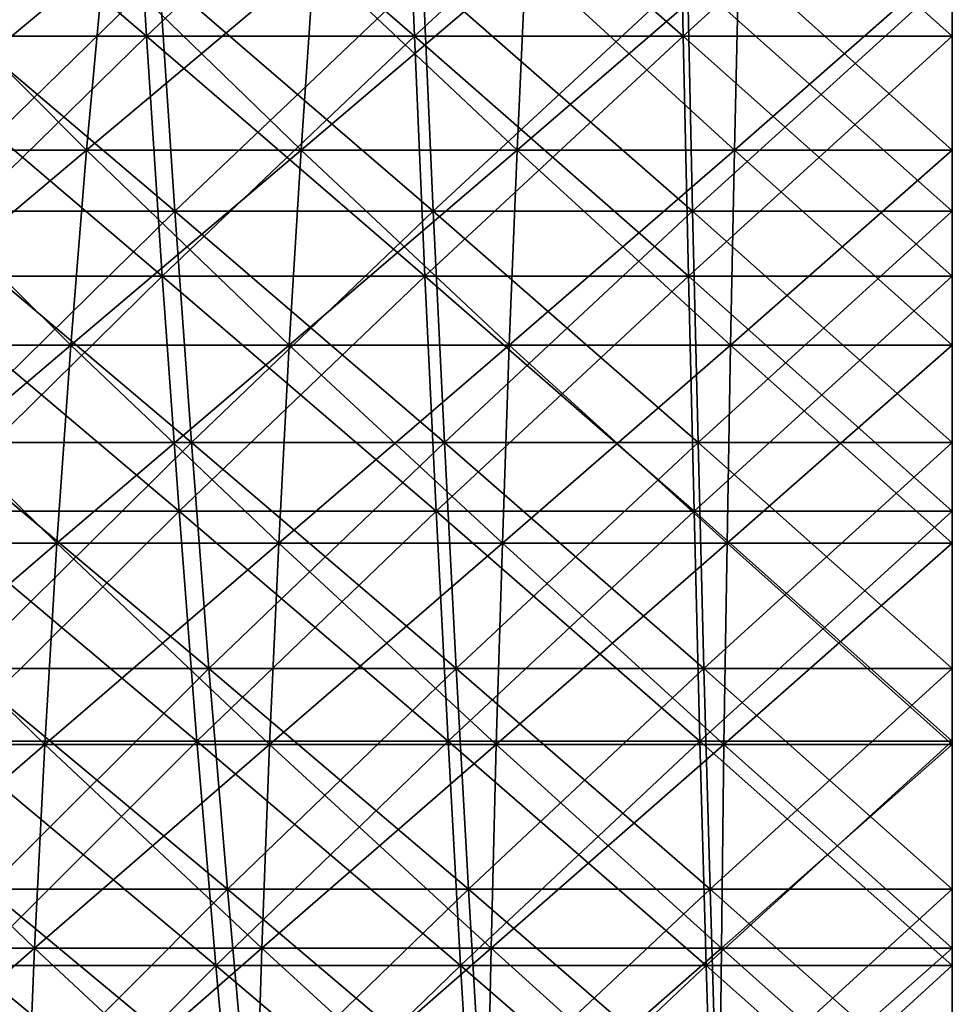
# Model space of a CAD drawing. Header units: millimetres. Extents: x -125 to 125, y 3898 to 4025.
# Tile 97 of 256: x -15 to 0, y 3950 to 3966. Entities that reach past the tile are written whole.
import ezdxf

# ---------------------------------------------------------------- set-up
doc = ezdxf.new("R2010")
doc.units = ezdxf.units.MM
doc.header["$LTSCALE"] = 2.2935
for name, color, linetype in [('2', 7, 'CONTINUOUS'), ('3', 7, 'CONTINUOUS'), ('4', 7, 'CONTINUOUS'), ('5', 7, 'CONTINUOUS'), ('6', 7, 'CONTINUOUS'), ('7', 7, 'CONTINUOUS')]:
    doc.layers.add(name, color=color, linetype=linetype)

msp = doc.modelspace()

# ---------------------------------------------------------------- linework, layer by layer
at = {"layer": '2', "color": 36, "linetype": 'Continuous', "true_color": 0x833d1e}
for points in [[(-17.208, 3965.627, 108.645), (-12.929, 3965.627, 109.237), (-17.525, 3969.553, 110.65), (-17.208, 3965.627, 108.645)], [(-17.525, 3969.553, 110.65), (-12.929, 3965.627, 109.237), (-13.168, 3969.553, 111.253), (-17.525, 3969.553, 110.65)], [(-12.929, 3965.627, 109.237), (-8.63, 3965.627, 109.66), (-13.168, 3969.553, 111.253), (-12.929, 3965.627, 109.237)], [(-13.168, 3969.553, 111.253), (-8.63, 3965.627, 109.66), (-8.79, 3969.553, 111.684), (-13.168, 3969.553, 111.253)], [(-8.63, 3965.627, 109.66), (-4.319, 3965.627, 109.915), (-8.79, 3969.553, 111.684), (-8.63, 3965.627, 109.66)], [(-8.79, 3969.553, 111.684), (-4.319, 3965.627, 109.915), (-4.398, 3969.553, 111.943), (-8.79, 3969.553, 111.684)], [(-4.319, 3965.627, 109.915), (0, 3965.627, 109.999), (-4.398, 3969.553, 111.943), (-4.319, 3965.627, 109.915)], [(-4.398, 3969.553, 111.943), (0, 3965.627, 109.999), (0, 3969.553, 112.029), (-4.398, 3969.553, 111.943)], [(-16.869, 3961.776, 106.504), (-12.674, 3961.776, 107.085), (-17.208, 3965.627, 108.645), (-16.869, 3961.776, 106.504)], [(-17.208, 3965.627, 108.645), (-12.674, 3961.776, 107.085), (-12.929, 3965.627, 109.237), (-17.208, 3965.627, 108.645)], [(-12.674, 3961.776, 107.085), (-8.46, 3961.776, 107.5), (-12.929, 3965.627, 109.237), (-12.674, 3961.776, 107.085)], [(-12.929, 3965.627, 109.237), (-8.46, 3961.776, 107.5), (-8.63, 3965.627, 109.66), (-12.929, 3965.627, 109.237)], [(-8.46, 3961.776, 107.5), (-4.233, 3961.776, 107.749), (-8.63, 3965.627, 109.66), (-8.46, 3961.776, 107.5)], [(-8.63, 3965.627, 109.66), (-4.233, 3961.776, 107.749), (-4.319, 3965.627, 109.915), (-8.63, 3965.627, 109.66)], [(-4.233, 3961.776, 107.749), (0, 3961.776, 107.832), (-4.319, 3965.627, 109.915), (-4.233, 3961.776, 107.749)], [(-4.319, 3965.627, 109.915), (0, 3961.776, 107.832), (0, 3965.627, 109.999), (-4.319, 3965.627, 109.915)], [(-16.508, 3958.004, 104.23), (-12.404, 3958.004, 104.798), (-16.869, 3961.776, 106.504), (-16.508, 3958.004, 104.23)], [(-16.869, 3961.776, 106.504), (-12.404, 3958.004, 104.798), (-12.674, 3961.776, 107.085), (-16.869, 3961.776, 106.504)], [(-12.404, 3958.004, 104.798), (-8.28, 3958.004, 105.204), (-12.674, 3961.776, 107.085), (-12.404, 3958.004, 104.798)], [(-12.674, 3961.776, 107.085), (-8.28, 3958.004, 105.204), (-8.46, 3961.776, 107.5), (-12.674, 3961.776, 107.085)], [(-8.28, 3958.004, 105.204), (-4.143, 3958.004, 105.448), (-8.46, 3961.776, 107.5), (-8.28, 3958.004, 105.204)], [(-8.46, 3961.776, 107.5), (-4.143, 3958.004, 105.448), (-4.233, 3961.776, 107.749), (-8.46, 3961.776, 107.5)], [(-4.143, 3958.004, 105.448), (0, 3958.004, 105.53), (-4.233, 3961.776, 107.749), (-4.143, 3958.004, 105.448)], [(-4.233, 3961.776, 107.749), (0, 3958.004, 105.53), (0, 3961.776, 107.832), (-4.233, 3961.776, 107.749)], [(-16.128, 3954.316, 101.826), (-12.118, 3954.316, 102.381), (-16.508, 3958.004, 104.23), (-16.128, 3954.316, 101.826)], [(-16.508, 3958.004, 104.23), (-12.118, 3954.316, 102.381), (-12.404, 3958.004, 104.798), (-16.508, 3958.004, 104.23)], [(-12.118, 3954.316, 102.381), (-8.089, 3954.316, 102.778), (-12.404, 3958.004, 104.798), (-12.118, 3954.316, 102.381)], [(-12.404, 3958.004, 104.798), (-8.089, 3954.316, 102.778), (-8.28, 3958.004, 105.204), (-12.404, 3958.004, 104.798)], [(-8.089, 3954.316, 102.778), (-4.048, 3954.316, 103.016), (-8.28, 3958.004, 105.204), (-8.089, 3954.316, 102.778)], [(-8.28, 3958.004, 105.204), (-4.048, 3954.316, 103.016), (-4.143, 3958.004, 105.448), (-8.28, 3958.004, 105.204)], [(-4.048, 3954.316, 103.016), (0, 3954.316, 103.096), (-4.143, 3958.004, 105.448), (-4.048, 3954.316, 103.016)], [(-4.143, 3958.004, 105.448), (0, 3954.316, 103.096), (0, 3958.004, 105.53), (-4.143, 3958.004, 105.448)], [(-15.727, 3950.715, 99.295), (-11.816, 3950.715, 99.836), (-16.128, 3954.316, 101.826), (-15.727, 3950.715, 99.295)], [(-16.128, 3954.316, 101.826), (-11.816, 3950.715, 99.836), (-12.118, 3954.316, 102.381), (-16.128, 3954.316, 101.826)], [(-11.816, 3950.715, 99.836), (-7.888, 3950.715, 100.223), (-12.118, 3954.316, 102.381), (-11.816, 3950.715, 99.836)], [(-12.118, 3954.316, 102.381), (-7.888, 3950.715, 100.223), (-8.089, 3954.316, 102.778), (-12.118, 3954.316, 102.381)], [(-7.888, 3950.715, 100.223), (-3.947, 3950.715, 100.455), (-8.089, 3954.316, 102.778), (-7.888, 3950.715, 100.223)], [(-8.089, 3954.316, 102.778), (-3.947, 3950.715, 100.455), (-4.048, 3954.316, 103.016), (-8.089, 3954.316, 102.778)], [(-3.947, 3950.715, 100.455), (0, 3950.715, 100.533), (-4.048, 3954.316, 103.016), (-3.947, 3950.715, 100.455)], [(-4.048, 3954.316, 103.016), (0, 3950.715, 100.533), (0, 3954.316, 103.096), (-4.048, 3954.316, 103.016)], [(-15.306, 3947.208, 96.639), (-11.5, 3947.208, 97.166), (-15.727, 3950.715, 99.295), (-15.306, 3947.208, 96.639)], [(-15.727, 3950.715, 99.295), (-11.5, 3947.208, 97.166), (-11.816, 3950.715, 99.836), (-15.727, 3950.715, 99.295)], [(-11.5, 3947.208, 97.166), (-7.677, 3947.208, 97.542), (-11.816, 3950.715, 99.836), (-11.5, 3947.208, 97.166)], [(-11.816, 3950.715, 99.836), (-7.677, 3947.208, 97.542), (-7.888, 3950.715, 100.223), (-11.816, 3950.715, 99.836)], [(-7.677, 3947.208, 97.542), (-3.841, 3947.208, 97.769), (-7.888, 3950.715, 100.223), (-7.677, 3947.208, 97.542)], [(-7.888, 3950.715, 100.223), (-3.841, 3947.208, 97.769), (-3.947, 3950.715, 100.455), (-7.888, 3950.715, 100.223)], [(-3.841, 3947.208, 97.769), (0, 3947.208, 97.844), (-3.947, 3950.715, 100.455), (-3.841, 3947.208, 97.769)], [(-3.947, 3950.715, 100.455), (0, 3947.208, 97.844), (0, 3950.715, 100.533), (-3.947, 3950.715, 100.455)]]:
    msp.add_3dface(points, dxfattribs=at)
at = {"layer": '3', "color": 36, "linetype": 'Continuous', "true_color": 0x833d1e}
for points in [[(-13.168, 3969.553, -111.253), (-17.208, 3965.627, -108.645), (-17.525, 3969.553, -110.65), (-13.168, 3969.553, -111.253)], [(-12.929, 3965.627, -109.237), (-17.208, 3965.627, -108.645), (-13.168, 3969.553, -111.253), (-12.929, 3965.627, -109.237)], [(-8.79, 3969.553, -111.684), (-12.929, 3965.627, -109.237), (-13.168, 3969.553, -111.253), (-8.79, 3969.553, -111.684)], [(-8.63, 3965.627, -109.66), (-12.929, 3965.627, -109.237), (-8.79, 3969.553, -111.684), (-8.63, 3965.627, -109.66)], [(-4.398, 3969.553, -111.943), (-8.63, 3965.627, -109.66), (-8.79, 3969.553, -111.684), (-4.398, 3969.553, -111.943)], [(-4.319, 3965.627, -109.915), (-8.63, 3965.627, -109.66), (-4.398, 3969.553, -111.943), (-4.319, 3965.627, -109.915)], [(0, 3969.553, -112.029), (-4.319, 3965.627, -109.915), (-4.398, 3969.553, -111.943), (0, 3969.553, -112.029)], [(0, 3965.627, -109.999), (-4.319, 3965.627, -109.915), (0, 3969.553, -112.029), (0, 3965.627, -109.999)], [(-12.929, 3965.627, -109.237), (-16.869, 3961.776, -106.504), (-17.208, 3965.627, -108.645), (-12.929, 3965.627, -109.237)], [(-12.674, 3961.776, -107.085), (-16.869, 3961.776, -106.504), (-12.929, 3965.627, -109.237), (-12.674, 3961.776, -107.085)], [(-8.63, 3965.627, -109.66), (-12.674, 3961.776, -107.085), (-12.929, 3965.627, -109.237), (-8.63, 3965.627, -109.66)], [(-8.46, 3961.776, -107.5), (-12.674, 3961.776, -107.085), (-8.63, 3965.627, -109.66), (-8.46, 3961.776, -107.5)], [(-4.319, 3965.627, -109.915), (-8.46, 3961.776, -107.5), (-8.63, 3965.627, -109.66), (-4.319, 3965.627, -109.915)], [(-4.233, 3961.776, -107.749), (-8.46, 3961.776, -107.5), (-4.319, 3965.627, -109.915), (-4.233, 3961.776, -107.749)], [(0, 3965.627, -109.999), (-4.233, 3961.776, -107.749), (-4.319, 3965.627, -109.915), (0, 3965.627, -109.999)], [(0, 3961.776, -107.832), (-4.233, 3961.776, -107.749), (0, 3965.627, -109.999), (0, 3961.776, -107.832)], [(-12.674, 3961.776, -107.085), (-16.508, 3958.004, -104.23), (-16.869, 3961.776, -106.504), (-12.674, 3961.776, -107.085)], [(-12.404, 3958.004, -104.798), (-16.508, 3958.004, -104.23), (-12.674, 3961.776, -107.085), (-12.404, 3958.004, -104.798)], [(-8.46, 3961.776, -107.5), (-12.404, 3958.004, -104.798), (-12.674, 3961.776, -107.085), (-8.46, 3961.776, -107.5)], [(-8.28, 3958.004, -105.204), (-12.404, 3958.004, -104.798), (-8.46, 3961.776, -107.5), (-8.28, 3958.004, -105.204)], [(-4.233, 3961.776, -107.749), (-8.28, 3958.004, -105.204), (-8.46, 3961.776, -107.5), (-4.233, 3961.776, -107.749)], [(-4.143, 3958.004, -105.448), (-8.28, 3958.004, -105.204), (-4.233, 3961.776, -107.749), (-4.143, 3958.004, -105.448)], [(0, 3961.776, -107.832), (-4.143, 3958.004, -105.448), (-4.233, 3961.776, -107.749), (0, 3961.776, -107.832)], [(0, 3958.004, -105.53), (-4.143, 3958.004, -105.448), (0, 3961.776, -107.832), (0, 3958.004, -105.53)], [(-12.404, 3958.004, -104.798), (-16.128, 3954.316, -101.826), (-16.508, 3958.004, -104.23), (-12.404, 3958.004, -104.798)], [(-12.118, 3954.316, -102.381), (-16.128, 3954.316, -101.826), (-12.404, 3958.004, -104.798), (-12.118, 3954.316, -102.381)], [(-8.28, 3958.004, -105.204), (-12.118, 3954.316, -102.381), (-12.404, 3958.004, -104.798), (-8.28, 3958.004, -105.204)], [(-8.089, 3954.316, -102.778), (-12.118, 3954.316, -102.381), (-8.28, 3958.004, -105.204), (-8.089, 3954.316, -102.778)], [(-4.143, 3958.004, -105.448), (-8.089, 3954.316, -102.778), (-8.28, 3958.004, -105.204), (-4.143, 3958.004, -105.448)], [(-4.048, 3954.316, -103.016), (-8.089, 3954.316, -102.778), (-4.143, 3958.004, -105.448), (-4.048, 3954.316, -103.016)], [(0, 3958.004, -105.53), (-4.048, 3954.316, -103.016), (-4.143, 3958.004, -105.448), (0, 3958.004, -105.53)], [(0, 3954.316, -103.096), (-4.048, 3954.316, -103.016), (0, 3958.004, -105.53), (0, 3954.316, -103.096)], [(-12.118, 3954.316, -102.381), (-15.727, 3950.715, -99.295), (-16.128, 3954.316, -101.826), (-12.118, 3954.316, -102.381)], [(-11.816, 3950.715, -99.836), (-15.727, 3950.715, -99.295), (-12.118, 3954.316, -102.381), (-11.816, 3950.715, -99.836)], [(-8.089, 3954.316, -102.778), (-11.816, 3950.715, -99.836), (-12.118, 3954.316, -102.381), (-8.089, 3954.316, -102.778)], [(-7.888, 3950.715, -100.223), (-11.816, 3950.715, -99.836), (-8.089, 3954.316, -102.778), (-7.888, 3950.715, -100.223)], [(-4.048, 3954.316, -103.016), (-7.888, 3950.715, -100.223), (-8.089, 3954.316, -102.778), (-4.048, 3954.316, -103.016)], [(-3.947, 3950.715, -100.455), (-7.888, 3950.715, -100.223), (-4.048, 3954.316, -103.016), (-3.947, 3950.715, -100.455)], [(0, 3954.316, -103.096), (-3.947, 3950.715, -100.455), (-4.048, 3954.316, -103.016), (0, 3954.316, -103.096)], [(0, 3950.715, -100.533), (-3.947, 3950.715, -100.455), (0, 3954.316, -103.096), (0, 3950.715, -100.533)], [(-11.816, 3950.715, -99.836), (-15.306, 3947.208, -96.639), (-15.727, 3950.715, -99.295), (-11.816, 3950.715, -99.836)], [(-11.5, 3947.208, -97.166), (-15.306, 3947.208, -96.639), (-11.816, 3950.715, -99.836), (-11.5, 3947.208, -97.166)], [(-7.888, 3950.715, -100.223), (-11.5, 3947.208, -97.166), (-11.816, 3950.715, -99.836), (-7.888, 3950.715, -100.223)], [(-7.677, 3947.208, -97.542), (-11.5, 3947.208, -97.166), (-7.888, 3950.715, -100.223), (-7.677, 3947.208, -97.542)], [(-3.947, 3950.715, -100.455), (-7.677, 3947.208, -97.542), (-7.888, 3950.715, -100.223), (-3.947, 3950.715, -100.455)], [(-3.841, 3947.208, -97.769), (-7.677, 3947.208, -97.542), (-3.947, 3950.715, -100.455), (-3.841, 3947.208, -97.769)], [(0, 3950.715, -100.533), (-3.841, 3947.208, -97.769), (-3.947, 3950.715, -100.455), (0, 3950.715, -100.533)], [(0, 3947.208, -97.844), (-3.841, 3947.208, -97.769), (0, 3950.715, -100.533), (0, 3947.208, -97.844)]]:
    msp.add_3dface(points, dxfattribs=at)
at = {"layer": '4', "color": 36, "linetype": 'Continuous', "true_color": 0x833d1e}
for points in [[(-16.602, 3962.819, -104.818), (-12.474, 3962.819, -105.389), (-16.935, 3966.607, -106.923), (-16.602, 3962.819, -104.818)], [(-16.935, 3966.607, -106.923), (-12.474, 3962.819, -105.389), (-12.724, 3966.607, -107.505), (-16.935, 3966.607, -106.923)], [(-12.474, 3962.819, -105.389), (-8.326, 3962.819, -105.798), (-12.724, 3966.607, -107.505), (-12.474, 3962.819, -105.389)], [(-12.724, 3966.607, -107.505), (-8.326, 3962.819, -105.798), (-8.494, 3966.607, -107.922), (-12.724, 3966.607, -107.505)], [(-8.326, 3962.819, -105.798), (-4.166, 3962.819, -106.043), (-8.494, 3966.607, -107.922), (-8.326, 3962.819, -105.798)], [(-8.494, 3966.607, -107.922), (-4.166, 3962.819, -106.043), (-4.25, 3966.607, -108.172), (-8.494, 3966.607, -107.922)], [(-4.166, 3962.819, -106.043), (0, 3962.819, -106.125), (-4.25, 3966.607, -108.172), (-4.166, 3962.819, -106.043)], [(-4.25, 3966.607, -108.172), (0, 3962.819, -106.125), (0, 3966.607, -108.256), (-4.25, 3966.607, -108.172)], [(-16.248, 3959.109, -102.583), (-12.208, 3959.109, -103.142), (-16.602, 3962.819, -104.818), (-16.248, 3959.109, -102.583)], [(-16.602, 3962.819, -104.818), (-12.208, 3959.109, -103.142), (-12.474, 3962.819, -105.389), (-16.602, 3962.819, -104.818)], [(-12.208, 3959.109, -103.142), (-8.149, 3959.109, -103.542), (-12.474, 3962.819, -105.389), (-12.208, 3959.109, -103.142)], [(-12.474, 3962.819, -105.389), (-8.149, 3959.109, -103.542), (-8.326, 3962.819, -105.798), (-12.474, 3962.819, -105.389)], [(-8.149, 3959.109, -103.542), (-4.078, 3959.109, -103.782), (-8.326, 3962.819, -105.798), (-8.149, 3959.109, -103.542)], [(-8.326, 3962.819, -105.798), (-4.078, 3959.109, -103.782), (-4.166, 3962.819, -106.043), (-8.326, 3962.819, -105.798)], [(-4.078, 3959.109, -103.782), (0, 3959.109, -103.862), (-4.166, 3962.819, -106.043), (-4.078, 3959.109, -103.782)], [(-4.166, 3962.819, -106.043), (0, 3959.109, -103.862), (0, 3962.819, -106.125), (-4.166, 3962.819, -106.043)], [(-15.873, 3955.48, -100.22), (-11.926, 3955.48, -100.766), (-16.248, 3959.109, -102.583), (-15.873, 3955.48, -100.22)], [(-16.248, 3959.109, -102.583), (-11.926, 3955.48, -100.766), (-12.208, 3959.109, -103.142), (-16.248, 3959.109, -102.583)], [(-11.926, 3955.48, -100.766), (-7.961, 3955.48, -101.157), (-12.208, 3959.109, -103.142), (-11.926, 3955.48, -100.766)], [(-12.208, 3959.109, -103.142), (-7.961, 3955.48, -101.157), (-8.149, 3959.109, -103.542), (-12.208, 3959.109, -103.142)], [(-7.961, 3955.48, -101.157), (-3.984, 3955.48, -101.391), (-8.149, 3959.109, -103.542), (-7.961, 3955.48, -101.157)], [(-8.149, 3959.109, -103.542), (-3.984, 3955.48, -101.391), (-4.078, 3959.109, -103.782), (-8.149, 3959.109, -103.542)], [(-3.984, 3955.48, -101.391), (0, 3955.48, -101.469), (-4.078, 3959.109, -103.782), (-3.984, 3955.48, -101.391)], [(-4.078, 3959.109, -103.782), (0, 3955.48, -101.469), (0, 3959.109, -103.862), (-4.078, 3959.109, -103.782)], [(-15.479, 3951.939, -97.732), (-11.63, 3951.939, -98.264), (-15.873, 3955.48, -100.22), (-15.479, 3951.939, -97.732)], [(-15.873, 3955.48, -100.22), (-11.63, 3951.939, -98.264), (-11.926, 3955.48, -100.766), (-15.873, 3955.48, -100.22)], [(-11.63, 3951.939, -98.264), (-7.764, 3951.939, -98.645), (-11.926, 3955.48, -100.766), (-11.63, 3951.939, -98.264)], [(-11.926, 3955.48, -100.766), (-7.764, 3951.939, -98.645), (-7.961, 3955.48, -101.157), (-11.926, 3955.48, -100.766)], [(-7.764, 3951.939, -98.645), (-3.885, 3951.939, -98.874), (-7.961, 3955.48, -101.157), (-7.764, 3951.939, -98.645)], [(-7.961, 3955.48, -101.157), (-3.885, 3951.939, -98.874), (-3.984, 3955.48, -101.391), (-7.961, 3955.48, -101.157)], [(-3.885, 3951.939, -98.874), (0, 3951.939, -98.95), (-3.984, 3955.48, -101.391), (-3.885, 3951.939, -98.874)], [(-3.984, 3955.48, -101.391), (0, 3951.939, -98.95), (0, 3955.48, -101.469), (-3.984, 3955.48, -101.391)], [(-15.066, 3948.489, -95.121), (-11.32, 3948.489, -95.64), (-15.479, 3951.939, -97.732), (-15.066, 3948.489, -95.121)], [(-15.479, 3951.939, -97.732), (-11.32, 3948.489, -95.64), (-11.63, 3951.939, -98.264), (-15.479, 3951.939, -97.732)], [(-11.32, 3948.489, -95.64), (-7.556, 3948.489, -96.01), (-11.63, 3951.939, -98.264), (-11.32, 3948.489, -95.64)], [(-11.63, 3951.939, -98.264), (-7.556, 3948.489, -96.01), (-7.764, 3951.939, -98.645), (-11.63, 3951.939, -98.264)], [(-7.556, 3948.489, -96.01), (-3.781, 3948.489, -96.233), (-7.764, 3951.939, -98.645), (-7.556, 3948.489, -96.01)], [(-7.764, 3951.939, -98.645), (-3.781, 3948.489, -96.233), (-3.885, 3951.939, -98.874), (-7.764, 3951.939, -98.645)], [(-3.781, 3948.489, -96.233), (0, 3948.489, -96.307), (-3.885, 3951.939, -98.874), (-3.781, 3948.489, -96.233)], [(-3.885, 3951.939, -98.874), (0, 3948.489, -96.307), (0, 3951.939, -98.95), (-3.885, 3951.939, -98.874)]]:
    msp.add_3dface(points, dxfattribs=at)
at = {"layer": '5', "color": 36, "linetype": 'Continuous', "true_color": 0x833d1e}
for points in [[(-12.724, 3966.607, 107.505), (-16.602, 3962.819, 104.818), (-16.935, 3966.607, 106.923), (-12.724, 3966.607, 107.505)], [(-12.474, 3962.819, 105.389), (-16.602, 3962.819, 104.818), (-12.724, 3966.607, 107.505), (-12.474, 3962.819, 105.389)], [(-8.494, 3966.607, 107.922), (-12.474, 3962.819, 105.389), (-12.724, 3966.607, 107.505), (-8.494, 3966.607, 107.922)], [(-8.326, 3962.819, 105.798), (-12.474, 3962.819, 105.389), (-8.494, 3966.607, 107.922), (-8.326, 3962.819, 105.798)], [(-4.25, 3966.607, 108.172), (-8.326, 3962.819, 105.798), (-8.494, 3966.607, 107.922), (-4.25, 3966.607, 108.172)], [(-4.166, 3962.819, 106.043), (-8.326, 3962.819, 105.798), (-4.25, 3966.607, 108.172), (-4.166, 3962.819, 106.043)], [(0, 3966.607, 108.256), (-4.166, 3962.819, 106.043), (-4.25, 3966.607, 108.172), (0, 3966.607, 108.256)], [(0, 3962.819, 106.125), (-4.166, 3962.819, 106.043), (0, 3966.607, 108.256), (0, 3962.819, 106.125)], [(-12.474, 3962.819, 105.389), (-16.248, 3959.109, 102.583), (-16.602, 3962.819, 104.818), (-12.474, 3962.819, 105.389)], [(-12.208, 3959.109, 103.142), (-16.248, 3959.109, 102.583), (-12.474, 3962.819, 105.389), (-12.208, 3959.109, 103.142)], [(-8.326, 3962.819, 105.798), (-12.208, 3959.109, 103.142), (-12.474, 3962.819, 105.389), (-8.326, 3962.819, 105.798)], [(-8.149, 3959.109, 103.542), (-12.208, 3959.109, 103.142), (-8.326, 3962.819, 105.798), (-8.149, 3959.109, 103.542)], [(-4.166, 3962.819, 106.043), (-8.149, 3959.109, 103.542), (-8.326, 3962.819, 105.798), (-4.166, 3962.819, 106.043)], [(-4.078, 3959.109, 103.782), (-8.149, 3959.109, 103.542), (-4.166, 3962.819, 106.043), (-4.078, 3959.109, 103.782)], [(0, 3962.819, 106.125), (-4.078, 3959.109, 103.782), (-4.166, 3962.819, 106.043), (0, 3962.819, 106.125)], [(0, 3959.109, 103.862), (-4.078, 3959.109, 103.782), (0, 3962.819, 106.125), (0, 3959.109, 103.862)], [(-12.208, 3959.109, 103.142), (-15.873, 3955.48, 100.22), (-16.248, 3959.109, 102.583), (-12.208, 3959.109, 103.142)], [(-11.926, 3955.48, 100.766), (-15.873, 3955.48, 100.22), (-12.208, 3959.109, 103.142), (-11.926, 3955.48, 100.766)], [(-8.149, 3959.109, 103.542), (-11.926, 3955.48, 100.766), (-12.208, 3959.109, 103.142), (-8.149, 3959.109, 103.542)], [(-7.961, 3955.48, 101.157), (-11.926, 3955.48, 100.766), (-8.149, 3959.109, 103.542), (-7.961, 3955.48, 101.157)], [(-4.078, 3959.109, 103.782), (-7.961, 3955.48, 101.157), (-8.149, 3959.109, 103.542), (-4.078, 3959.109, 103.782)], [(-3.984, 3955.48, 101.391), (-7.961, 3955.48, 101.157), (-4.078, 3959.109, 103.782), (-3.984, 3955.48, 101.391)], [(0, 3959.109, 103.862), (-3.984, 3955.48, 101.391), (-4.078, 3959.109, 103.782), (0, 3959.109, 103.862)], [(0, 3955.48, 101.469), (-3.984, 3955.48, 101.391), (0, 3959.109, 103.862), (0, 3955.48, 101.469)], [(-11.926, 3955.48, 100.766), (-15.479, 3951.939, 97.732), (-15.873, 3955.48, 100.22), (-11.926, 3955.48, 100.766)], [(-11.63, 3951.939, 98.264), (-15.479, 3951.939, 97.732), (-11.926, 3955.48, 100.766), (-11.63, 3951.939, 98.264)], [(-7.961, 3955.48, 101.157), (-11.63, 3951.939, 98.264), (-11.926, 3955.48, 100.766), (-7.961, 3955.48, 101.157)], [(-7.764, 3951.939, 98.645), (-11.63, 3951.939, 98.264), (-7.961, 3955.48, 101.157), (-7.764, 3951.939, 98.645)], [(-3.984, 3955.48, 101.391), (-7.764, 3951.939, 98.645), (-7.961, 3955.48, 101.157), (-3.984, 3955.48, 101.391)], [(-3.885, 3951.939, 98.874), (-7.764, 3951.939, 98.645), (-3.984, 3955.48, 101.391), (-3.885, 3951.939, 98.874)], [(0, 3955.48, 101.469), (-3.885, 3951.939, 98.874), (-3.984, 3955.48, 101.391), (0, 3955.48, 101.469)], [(0, 3951.939, 98.95), (-3.885, 3951.939, 98.874), (0, 3955.48, 101.469), (0, 3951.939, 98.95)], [(-11.63, 3951.939, 98.264), (-15.066, 3948.489, 95.121), (-15.479, 3951.939, 97.732), (-11.63, 3951.939, 98.264)], [(-11.32, 3948.489, 95.64), (-15.066, 3948.489, 95.121), (-11.63, 3951.939, 98.264), (-11.32, 3948.489, 95.64)], [(-7.764, 3951.939, 98.645), (-11.32, 3948.489, 95.64), (-11.63, 3951.939, 98.264), (-7.764, 3951.939, 98.645)], [(-7.556, 3948.489, 96.01), (-11.32, 3948.489, 95.64), (-7.764, 3951.939, 98.645), (-7.556, 3948.489, 96.01)], [(-3.885, 3951.939, 98.874), (-7.556, 3948.489, 96.01), (-7.764, 3951.939, 98.645), (-3.885, 3951.939, 98.874)], [(-3.781, 3948.489, 96.233), (-7.556, 3948.489, 96.01), (-3.885, 3951.939, 98.874), (-3.781, 3948.489, 96.233)], [(0, 3951.939, 98.95), (-3.781, 3948.489, 96.233), (-3.885, 3951.939, 98.874), (0, 3951.939, 98.95)], [(0, 3948.489, 96.307), (-3.781, 3948.489, 96.233), (0, 3951.939, 98.95), (0, 3948.489, 96.307)]]:
    msp.add_3dface(points, dxfattribs=at)
at = {"layer": '6', "color": 7, "linetype": 'Continuous', "true_color": 0xe0f2ff}
for points in [[(-17.294, 3963.799, 66.795), (-13.889, 3963.799, 67.585), (-16.946, 3966.868, 65.449), (-17.294, 3963.799, 66.795)], [(-16.946, 3966.868, 65.449), (-13.889, 3963.799, 67.585), (-13.609, 3966.868, 66.224), (-16.946, 3966.868, 65.449)], [(-13.889, 3963.799, 67.585), (-10.448, 3963.799, 68.202), (-13.609, 3966.868, 66.224), (-13.889, 3963.799, 67.585)], [(-13.609, 3966.868, 66.224), (-10.448, 3963.799, 68.202), (-10.238, 3966.868, 66.828), (-13.609, 3966.868, 66.224)], [(-10.448, 3963.799, 68.202), (-6.98, 3963.799, 68.644), (-10.238, 3966.868, 66.828), (-10.448, 3963.799, 68.202)], [(-10.238, 3966.868, 66.828), (-6.98, 3963.799, 68.644), (-6.84, 3966.868, 67.261), (-10.238, 3966.868, 66.828)], [(-6.98, 3963.799, 68.644), (-3.495, 3963.799, 68.909), (-6.84, 3966.868, 67.261), (-6.98, 3963.799, 68.644)], [(-6.84, 3966.868, 67.261), (-3.495, 3963.799, 68.909), (-3.424, 3966.868, 67.521), (-6.84, 3966.868, 67.261)], [(-3.495, 3963.799, 68.909), (0, 3963.799, 68.998), (-3.424, 3966.868, 67.521), (-3.495, 3963.799, 68.909)], [(-3.424, 3966.868, 67.521), (0, 3963.799, 68.998), (0, 3966.868, 67.608), (-3.424, 3966.868, 67.521)], [(-17.608, 3960.671, 68.006), (-14.141, 3960.671, 68.81), (-17.294, 3963.799, 66.795), (-17.608, 3960.671, 68.006)], [(-17.294, 3963.799, 66.795), (-14.141, 3960.671, 68.81), (-13.889, 3963.799, 67.585), (-17.294, 3963.799, 66.795)], [(-14.141, 3960.671, 68.81), (-10.638, 3960.671, 69.438), (-13.889, 3963.799, 67.585), (-14.141, 3960.671, 68.81)], [(-13.889, 3963.799, 67.585), (-10.638, 3960.671, 69.438), (-10.448, 3963.799, 68.202), (-13.889, 3963.799, 67.585)], [(-10.638, 3960.671, 69.438), (-7.107, 3960.671, 69.888), (-10.448, 3963.799, 68.202), (-10.638, 3960.671, 69.438)], [(-10.448, 3963.799, 68.202), (-7.107, 3960.671, 69.888), (-6.98, 3963.799, 68.644), (-10.448, 3963.799, 68.202)], [(-7.107, 3960.671, 69.888), (-3.558, 3960.671, 70.158), (-6.98, 3963.799, 68.644), (-7.107, 3960.671, 69.888)], [(-6.98, 3963.799, 68.644), (-3.558, 3960.671, 70.158), (-3.495, 3963.799, 68.909), (-6.98, 3963.799, 68.644)], [(-3.558, 3960.671, 70.158), (0, 3960.671, 70.248), (-3.495, 3963.799, 68.909), (-3.558, 3960.671, 70.158)], [(-3.495, 3963.799, 68.909), (0, 3960.671, 70.248), (0, 3963.799, 68.998), (-3.495, 3963.799, 68.909)], [(-17.886, 3957.49, 69.079), (-14.364, 3957.49, 69.897), (-17.608, 3960.671, 68.006), (-17.886, 3957.49, 69.079)], [(-17.608, 3960.671, 68.006), (-14.364, 3957.49, 69.897), (-14.141, 3960.671, 68.81), (-17.608, 3960.671, 68.006)], [(-14.364, 3957.49, 69.897), (-10.805, 3957.49, 70.534), (-14.141, 3960.671, 68.81), (-14.364, 3957.49, 69.897)], [(-14.141, 3960.671, 68.81), (-10.805, 3957.49, 70.534), (-10.638, 3960.671, 69.438), (-14.141, 3960.671, 68.81)], [(-10.805, 3957.49, 70.534), (-7.219, 3957.49, 70.991), (-10.638, 3960.671, 69.438), (-10.805, 3957.49, 70.534)], [(-10.638, 3960.671, 69.438), (-7.219, 3957.49, 70.991), (-7.107, 3960.671, 69.888), (-10.638, 3960.671, 69.438)], [(-7.219, 3957.49, 70.991), (-3.614, 3957.49, 71.266), (-7.107, 3960.671, 69.888), (-7.219, 3957.49, 70.991)], [(-7.107, 3960.671, 69.888), (-3.614, 3957.49, 71.266), (-3.558, 3960.671, 70.158), (-7.107, 3960.671, 69.888)], [(-3.614, 3957.49, 71.266), (0, 3957.49, 71.357), (-3.558, 3960.671, 70.158), (-3.614, 3957.49, 71.266)], [(-3.558, 3960.671, 70.158), (0, 3957.49, 71.357), (0, 3960.671, 70.248), (-3.558, 3960.671, 70.158)], [(-18.128, 3954.262, 70.013), (-14.558, 3954.262, 70.842), (-17.886, 3957.49, 69.079), (-18.128, 3954.262, 70.013)], [(-17.886, 3957.49, 69.079), (-14.558, 3954.262, 70.842), (-14.364, 3957.49, 69.897), (-17.886, 3957.49, 69.079)], [(-14.558, 3954.262, 70.842), (-10.952, 3954.262, 71.488), (-14.364, 3957.49, 69.897), (-14.558, 3954.262, 70.842)], [(-14.364, 3957.49, 69.897), (-10.952, 3954.262, 71.488), (-10.805, 3957.49, 70.534), (-14.364, 3957.49, 69.897)], [(-10.952, 3954.262, 71.488), (-7.317, 3954.262, 71.951), (-10.805, 3957.49, 70.534), (-10.952, 3954.262, 71.488)], [(-10.805, 3957.49, 70.534), (-7.317, 3954.262, 71.951), (-7.219, 3957.49, 70.991), (-10.805, 3957.49, 70.534)], [(-7.317, 3954.262, 71.951), (-3.663, 3954.262, 72.229), (-7.219, 3957.49, 70.991), (-7.317, 3954.262, 71.951)], [(-7.219, 3957.49, 70.991), (-3.663, 3954.262, 72.229), (-3.614, 3957.49, 71.266), (-7.219, 3957.49, 70.991)], [(-3.663, 3954.262, 72.229), (0, 3954.262, 72.322), (-3.614, 3957.49, 71.266), (-3.663, 3954.262, 72.229)], [(-3.614, 3957.49, 71.266), (0, 3954.262, 72.322), (0, 3957.49, 71.357), (-3.614, 3957.49, 71.266)], [(-18.333, 3950.994, 70.806), (-14.723, 3950.994, 71.644), (-18.128, 3954.262, 70.013), (-18.333, 3950.994, 70.806)], [(-18.128, 3954.262, 70.013), (-14.723, 3950.994, 71.644), (-14.558, 3954.262, 70.842), (-18.128, 3954.262, 70.013)], [(-14.723, 3950.994, 71.644), (-11.076, 3950.994, 72.298), (-14.558, 3954.262, 70.842), (-14.723, 3950.994, 71.644)], [(-14.558, 3954.262, 70.842), (-11.076, 3950.994, 72.298), (-10.952, 3954.262, 71.488), (-14.558, 3954.262, 70.842)], [(-11.076, 3950.994, 72.298), (-7.4, 3950.994, 72.766), (-10.952, 3954.262, 71.488), (-11.076, 3950.994, 72.298)], [(-10.952, 3954.262, 71.488), (-7.4, 3950.994, 72.766), (-7.317, 3954.262, 71.951), (-10.952, 3954.262, 71.488)], [(-7.4, 3950.994, 72.766), (-3.705, 3950.994, 73.047), (-7.317, 3954.262, 71.951), (-7.4, 3950.994, 72.766)], [(-7.317, 3954.262, 71.951), (-3.705, 3950.994, 73.047), (-3.663, 3954.262, 72.229), (-7.317, 3954.262, 71.951)], [(-3.705, 3950.994, 73.047), (0, 3950.994, 73.141), (-3.663, 3954.262, 72.229), (-3.705, 3950.994, 73.047)], [(-3.663, 3954.262, 72.229), (0, 3950.994, 73.141), (0, 3954.262, 72.322), (-3.663, 3954.262, 72.229)], [(-18.501, 3947.692, 71.456), (-14.858, 3947.692, 72.302), (-18.333, 3950.994, 70.806), (-18.501, 3947.692, 71.456)], [(-18.333, 3950.994, 70.806), (-14.858, 3947.692, 72.302), (-14.723, 3950.994, 71.644), (-18.333, 3950.994, 70.806)], [(-14.858, 3947.692, 72.302), (-11.177, 3947.692, 72.961), (-14.723, 3950.994, 71.644), (-14.858, 3947.692, 72.302)], [(-14.723, 3950.994, 71.644), (-11.177, 3947.692, 72.961), (-11.076, 3950.994, 72.298), (-14.723, 3950.994, 71.644)], [(-11.177, 3947.692, 72.961), (-7.468, 3947.692, 73.434), (-11.076, 3950.994, 72.298), (-11.177, 3947.692, 72.961)], [(-11.076, 3950.994, 72.298), (-7.468, 3947.692, 73.434), (-7.4, 3950.994, 72.766), (-11.076, 3950.994, 72.298)], [(-7.468, 3947.692, 73.434), (-3.739, 3947.692, 73.718), (-7.4, 3950.994, 72.766), (-7.468, 3947.692, 73.434)], [(-7.4, 3950.994, 72.766), (-3.739, 3947.692, 73.718), (-3.705, 3950.994, 73.047), (-7.4, 3950.994, 72.766)], [(-3.739, 3947.692, 73.718), (0, 3947.692, 73.813), (-3.705, 3950.994, 73.047), (-3.739, 3947.692, 73.718)], [(-3.705, 3950.994, 73.047), (0, 3947.692, 73.813), (0, 3950.994, 73.141), (-3.705, 3950.994, 73.047)]]:
    msp.add_3dface(points, dxfattribs=at)
at = {"layer": '7', "color": 7, "linetype": 'Continuous', "true_color": 0xe0f2ff}
for points in [[(-13.889, 3963.799, -67.585), (-17.294, 3963.799, -66.795), (-13.609, 3966.868, -66.224), (-13.889, 3963.799, -67.585)], [(-13.609, 3966.868, -66.224), (-17.294, 3963.799, -66.795), (-16.946, 3966.868, -65.449), (-13.609, 3966.868, -66.224)], [(-10.448, 3963.799, -68.202), (-13.889, 3963.799, -67.585), (-10.238, 3966.868, -66.828), (-10.448, 3963.799, -68.202)], [(-10.238, 3966.868, -66.828), (-13.889, 3963.799, -67.585), (-13.609, 3966.868, -66.224), (-10.238, 3966.868, -66.828)], [(-6.98, 3963.799, -68.644), (-10.448, 3963.799, -68.202), (-6.84, 3966.868, -67.261), (-6.98, 3963.799, -68.644)], [(-6.84, 3966.868, -67.261), (-10.448, 3963.799, -68.202), (-10.238, 3966.868, -66.828), (-6.84, 3966.868, -67.261)], [(-3.495, 3963.799, -68.909), (-6.98, 3963.799, -68.644), (-3.424, 3966.868, -67.521), (-3.495, 3963.799, -68.909)], [(-3.424, 3966.868, -67.521), (-6.98, 3963.799, -68.644), (-6.84, 3966.868, -67.261), (-3.424, 3966.868, -67.521)], [(0, 3963.799, -68.998), (-3.495, 3963.799, -68.909), (0, 3966.868, -67.608), (0, 3963.799, -68.998)], [(0, 3966.868, -67.608), (-3.495, 3963.799, -68.909), (-3.424, 3966.868, -67.521), (0, 3966.868, -67.608)], [(-14.141, 3960.671, -68.81), (-17.608, 3960.671, -68.006), (-13.889, 3963.799, -67.585), (-14.141, 3960.671, -68.81)], [(-13.889, 3963.799, -67.585), (-17.608, 3960.671, -68.006), (-17.294, 3963.799, -66.795), (-13.889, 3963.799, -67.585)], [(-10.638, 3960.671, -69.438), (-14.141, 3960.671, -68.81), (-10.448, 3963.799, -68.202), (-10.638, 3960.671, -69.438)], [(-10.448, 3963.799, -68.202), (-14.141, 3960.671, -68.81), (-13.889, 3963.799, -67.585), (-10.448, 3963.799, -68.202)], [(-7.107, 3960.671, -69.888), (-10.638, 3960.671, -69.438), (-6.98, 3963.799, -68.644), (-7.107, 3960.671, -69.888)], [(-6.98, 3963.799, -68.644), (-10.638, 3960.671, -69.438), (-10.448, 3963.799, -68.202), (-6.98, 3963.799, -68.644)], [(-3.558, 3960.671, -70.158), (-7.107, 3960.671, -69.888), (-3.495, 3963.799, -68.909), (-3.558, 3960.671, -70.158)], [(-3.495, 3963.799, -68.909), (-7.107, 3960.671, -69.888), (-6.98, 3963.799, -68.644), (-3.495, 3963.799, -68.909)], [(0, 3960.671, -70.248), (-3.558, 3960.671, -70.158), (0, 3963.799, -68.998), (0, 3960.671, -70.248)], [(0, 3963.799, -68.998), (-3.558, 3960.671, -70.158), (-3.495, 3963.799, -68.909), (0, 3963.799, -68.998)], [(-14.364, 3957.49, -69.897), (-17.886, 3957.49, -69.079), (-14.141, 3960.671, -68.81), (-14.364, 3957.49, -69.897)], [(-14.141, 3960.671, -68.81), (-17.886, 3957.49, -69.079), (-17.608, 3960.671, -68.006), (-14.141, 3960.671, -68.81)], [(-10.805, 3957.49, -70.534), (-14.364, 3957.49, -69.897), (-10.638, 3960.671, -69.438), (-10.805, 3957.49, -70.534)], [(-10.638, 3960.671, -69.438), (-14.364, 3957.49, -69.897), (-14.141, 3960.671, -68.81), (-10.638, 3960.671, -69.438)], [(-7.219, 3957.49, -70.991), (-10.805, 3957.49, -70.534), (-7.107, 3960.671, -69.888), (-7.219, 3957.49, -70.991)], [(-7.107, 3960.671, -69.888), (-10.805, 3957.49, -70.534), (-10.638, 3960.671, -69.438), (-7.107, 3960.671, -69.888)], [(-3.614, 3957.49, -71.266), (-7.219, 3957.49, -70.991), (-3.558, 3960.671, -70.158), (-3.614, 3957.49, -71.266)], [(-3.558, 3960.671, -70.158), (-7.219, 3957.49, -70.991), (-7.107, 3960.671, -69.888), (-3.558, 3960.671, -70.158)], [(0, 3957.49, -71.357), (-3.614, 3957.49, -71.266), (0, 3960.671, -70.248), (0, 3957.49, -71.357)], [(0, 3960.671, -70.248), (-3.614, 3957.49, -71.266), (-3.558, 3960.671, -70.158), (0, 3960.671, -70.248)], [(-14.558, 3954.262, -70.842), (-18.128, 3954.262, -70.013), (-14.364, 3957.49, -69.897), (-14.558, 3954.262, -70.842)], [(-14.364, 3957.49, -69.897), (-18.128, 3954.262, -70.013), (-17.886, 3957.49, -69.079), (-14.364, 3957.49, -69.897)], [(-10.952, 3954.262, -71.488), (-14.558, 3954.262, -70.842), (-10.805, 3957.49, -70.534), (-10.952, 3954.262, -71.488)], [(-10.805, 3957.49, -70.534), (-14.558, 3954.262, -70.842), (-14.364, 3957.49, -69.897), (-10.805, 3957.49, -70.534)], [(-7.317, 3954.262, -71.951), (-10.952, 3954.262, -71.488), (-7.219, 3957.49, -70.991), (-7.317, 3954.262, -71.951)], [(-7.219, 3957.49, -70.991), (-10.952, 3954.262, -71.488), (-10.805, 3957.49, -70.534), (-7.219, 3957.49, -70.991)], [(-3.663, 3954.262, -72.229), (-7.317, 3954.262, -71.951), (-3.614, 3957.49, -71.266), (-3.663, 3954.262, -72.229)], [(-3.614, 3957.49, -71.266), (-7.317, 3954.262, -71.951), (-7.219, 3957.49, -70.991), (-3.614, 3957.49, -71.266)], [(0, 3954.262, -72.322), (-3.663, 3954.262, -72.229), (0, 3957.49, -71.357), (0, 3954.262, -72.322)], [(0, 3957.49, -71.357), (-3.663, 3954.262, -72.229), (-3.614, 3957.49, -71.266), (0, 3957.49, -71.357)], [(-14.723, 3950.994, -71.644), (-18.333, 3950.994, -70.806), (-14.558, 3954.262, -70.842), (-14.723, 3950.994, -71.644)], [(-14.558, 3954.262, -70.842), (-18.333, 3950.994, -70.806), (-18.128, 3954.262, -70.013), (-14.558, 3954.262, -70.842)], [(-11.076, 3950.994, -72.298), (-14.723, 3950.994, -71.644), (-10.952, 3954.262, -71.488), (-11.076, 3950.994, -72.298)], [(-10.952, 3954.262, -71.488), (-14.723, 3950.994, -71.644), (-14.558, 3954.262, -70.842), (-10.952, 3954.262, -71.488)], [(-7.4, 3950.994, -72.766), (-11.076, 3950.994, -72.298), (-7.317, 3954.262, -71.951), (-7.4, 3950.994, -72.766)], [(-7.317, 3954.262, -71.951), (-11.076, 3950.994, -72.298), (-10.952, 3954.262, -71.488), (-7.317, 3954.262, -71.951)], [(-3.705, 3950.994, -73.047), (-7.4, 3950.994, -72.766), (-3.663, 3954.262, -72.229), (-3.705, 3950.994, -73.047)], [(-3.663, 3954.262, -72.229), (-7.4, 3950.994, -72.766), (-7.317, 3954.262, -71.951), (-3.663, 3954.262, -72.229)], [(0, 3950.994, -73.141), (-3.705, 3950.994, -73.047), (0, 3954.262, -72.322), (0, 3950.994, -73.141)], [(0, 3954.262, -72.322), (-3.705, 3950.994, -73.047), (-3.663, 3954.262, -72.229), (0, 3954.262, -72.322)], [(-14.858, 3947.692, -72.302), (-18.501, 3947.692, -71.456), (-14.723, 3950.994, -71.644), (-14.858, 3947.692, -72.302)], [(-14.723, 3950.994, -71.644), (-18.501, 3947.692, -71.456), (-18.333, 3950.994, -70.806), (-14.723, 3950.994, -71.644)], [(-11.177, 3947.692, -72.961), (-14.858, 3947.692, -72.302), (-11.076, 3950.994, -72.298), (-11.177, 3947.692, -72.961)], [(-11.076, 3950.994, -72.298), (-14.858, 3947.692, -72.302), (-14.723, 3950.994, -71.644), (-11.076, 3950.994, -72.298)], [(-7.468, 3947.692, -73.434), (-11.177, 3947.692, -72.961), (-7.4, 3950.994, -72.766), (-7.468, 3947.692, -73.434)], [(-7.4, 3950.994, -72.766), (-11.177, 3947.692, -72.961), (-11.076, 3950.994, -72.298), (-7.4, 3950.994, -72.766)], [(-3.739, 3947.692, -73.718), (-7.468, 3947.692, -73.434), (-3.705, 3950.994, -73.047), (-3.739, 3947.692, -73.718)], [(-3.705, 3950.994, -73.047), (-7.468, 3947.692, -73.434), (-7.4, 3950.994, -72.766), (-3.705, 3950.994, -73.047)], [(0, 3947.692, -73.813), (-3.739, 3947.692, -73.718), (0, 3950.994, -73.141), (0, 3947.692, -73.813)], [(0, 3950.994, -73.141), (-3.739, 3947.692, -73.718), (-3.705, 3950.994, -73.047), (0, 3950.994, -73.141)]]:
    msp.add_3dface(points, dxfattribs=at)

doc.saveas('drawing.dxf')
